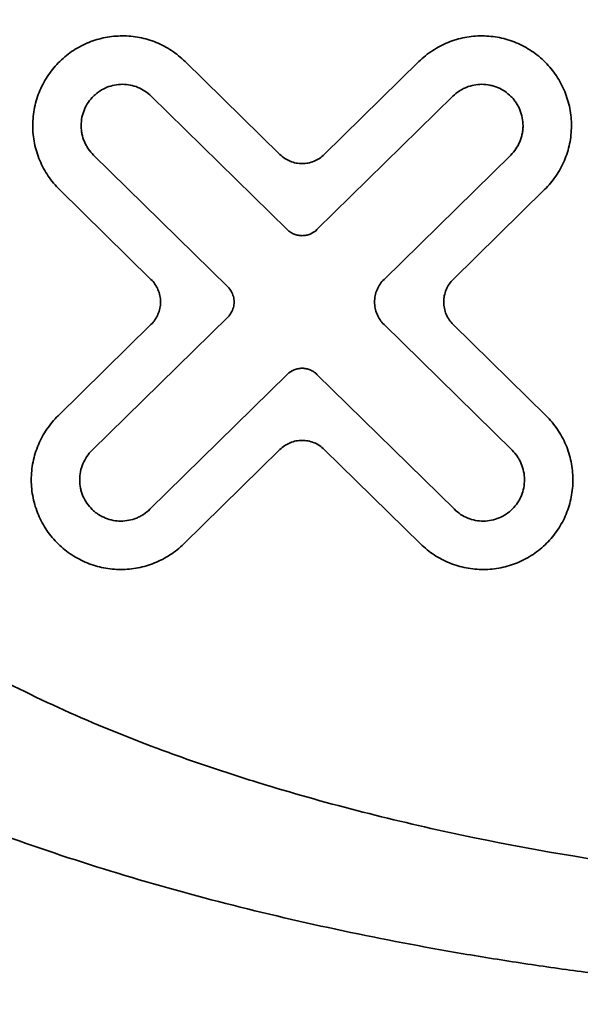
# Model space of a CAD drawing. Extents: x 3940905 to 4145695, y 925352 to 1109797.
# Tile 175 of 256: x 3952644.57 to 3952646.42, y 1101640.3 to 1101643.56. Entities that reach past the tile are written whole.
import ezdxf

# ---------------------------------------------------------------- set-up
doc = ezdxf.new("R2010")
doc.units = 0
doc.header["$LTSCALE"] = 750
doc.header["$MEASUREMENT"] = 0
doc.layers.add('CKD Equipments', color=252, linetype='CONTINUOUS', lineweight=0)

msp = doc.modelspace()

# ---------------------------------------------------------------- linework, layer by layer
at = {"layer": 'CKD Equipments', "color": 7, "linetype": 'Continuous', "lineweight": 35}
for p, q in [((3952645.4276, 1101643.1178, 1431.4), (3952645.1138, 1101643.4256, 1431.4)), ((3952645.8885, 1101643.4256, 1431.4), (3952645.5747, 1101643.1178, 1431.4)), ((3952645.0014, 1101643.3111, 1431.4), (3952645.4521, 1101642.869, 1431.4)), ((3952645.5502, 1101642.869, 1431.4), (3952646.0009, 1101643.3111, 1431.4)), ((3952645.2549, 1101642.6794, 1431.4), (3952644.8099, 1101643.1159, 1431.4)), ((3952646.1924, 1101643.1159, 1431.4), (3952645.7728, 1101642.7044, 1431.4)), ((3952644.6976, 1101643.0014, 1431.4), (3952645.0004, 1101642.7044, 1431.4)), ((3952646.0019, 1101642.7044, 1431.4), (3952646.3047, 1101643.0014, 1431.4)), ((3952644.8051, 1101642.1382, 1431.4), (3952645.2549, 1101642.5795, 1431.4)), ((3952645.0004, 1101642.5545, 1431.4), (3952644.6927, 1101642.2527, 1431.4)), ((3952645.7728, 1101642.5545, 1431.4), (3952646.1972, 1101642.1382, 1431.4)), ((3952646.3096, 1101642.2527, 1431.4), (3952646.0019, 1101642.5545, 1431.4)), ((3952645.4521, 1101642.3898, 1431.4), (3952644.9966, 1101641.9429, 1431.4)), ((3952646.0057, 1101641.9429, 1431.4), (3952645.5502, 1101642.3898, 1431.4)), ((3952645.1089, 1101641.8284, 1431.4), (3952645.4276, 1101642.1411, 1431.4)), ((3952645.5747, 1101642.1411, 1431.4), (3952645.8934, 1101641.8284, 1431.4))]:
    msp.add_line(p, q, dxfattribs=at)
for points, knots in [([(3952642.583, 1101642.6456, 1431.4), (3952642.583, 1101642.7162, 1431.4), (3952642.5906, 1101642.785, 1431.4), (3952642.6117, 1101642.8859, 1431.4), (3952642.6203, 1101642.9191, 1431.4), (3952642.6407, 1101642.9848, 1431.4), (3952642.6525, 1101643.0175, 1431.4), (3952642.6913, 1101643.1122, 1431.4), (3952642.7219, 1101643.172, 1431.4), (3952642.7733, 1101643.2576, 1431.4), (3952642.7914, 1101643.2854, 1431.4), (3952642.8199, 1101643.3263, 1431.4), (3952642.8295, 1101643.3398, 1431.4), (3952642.8493, 1101643.3664, 1431.4), (3952642.8594, 1101643.3796, 1431.4), (3952642.9107, 1101643.4446, 1431.4), (3952642.954, 1101643.4934, 1431.4), (3952643.0446, 1101643.5863, 1431.4), (3952643.0917, 1101643.6304, 1431.4), (3952643.1891, 1101643.7149, 1431.4), (3952643.2393, 1101643.7553, 1431.4), (3952643.3424, 1101643.8331, 1431.4), (3952643.3954, 1101643.8706, 1431.4), (3952643.5566, 1101643.978, 1431.4), (3952643.6672, 1101644.0436, 1431.4), (3952643.8937, 1101644.1654, 1431.4), (3952644.0097, 1101644.2216, 1431.4), (3952644.2464, 1101644.3263, 1431.4), (3952644.3672, 1101644.3748, 1431.4), (3952644.5518, 1101644.4426, 1431.4), (3952644.6139, 1101644.4643, 1431.4), (3952644.7392, 1101644.5064, 1431.4), (3952644.8024, 1101644.5267, 1431.4), (3952644.9927, 1101644.5851, 1431.4), (3952645.1206, 1101644.6208, 1431.4), (3952645.3782, 1101644.6867, 1431.4), (3952645.5079, 1101644.7169, 1431.4), (3952645.8999, 1101644.7997, 1431.4), (3952646.165, 1101644.8446, 1431.4), (3952646.5679, 1101644.8983, 1431.4), (3952646.7031, 1101644.9139, 1431.4), (3952646.9752, 1101644.9408, 1431.4), (3952647.1122, 1101644.9521, 1431.4), (3952647.319, 1101644.9655, 1431.4), (3952647.388, 1101644.9695, 1431.4), (3952647.5258, 1101644.9761, 1431.4), (3952647.5947, 1101644.9789, 1431.4), (3952647.801, 1101644.9854, 1431.4), (3952647.9384, 1101644.9875, 1431.4), (3952648.3498, 1101644.9875, 1431.4), (3952648.6231, 1101644.979, 1431.4), (3952649.0319, 1101644.9525, 1431.4), (3952649.304, 1101644.9303, 1431.4), (3952649.5752, 1101644.8991, 1431.4), (3952649.7783, 1101644.8722, 1431.4), (3952649.8459, 1101644.8626, 1431.4), (3952649.981, 1101644.8421, 1431.4), (3952650.0482, 1101644.8313, 1431.4), (3952650.2489, 1101644.7971, 1431.4), (3952650.3813, 1101644.7719, 1431.4), (3952650.6435, 1101644.7165, 1431.4), (3952650.7733, 1101644.6863, 1431.4), (3952651.0301, 1101644.6206, 1431.4), (3952651.1571, 1101644.5851, 1431.4), (3952651.4084, 1101644.508, 1431.4), (3952651.5326, 1101644.4665, 1431.4), (3952651.778, 1101644.3766, 1431.4), (3952651.8991, 1101644.3281, 1431.4), (3952652.0485, 1101644.2622, 1431.4), (3952652.0783, 1101644.2487, 1431.4), (3952652.1374, 1101644.2213, 1431.4), (3952652.2256, 1101644.1794, 1431.4), (3952652.3123, 1101644.1352, 1431.4), (3952652.4833, 1101644.0432, 1431.4), (3952652.5944, 1101643.9774, 1431.4), (3952652.7557, 1101643.8697, 1431.4), (3952652.8082, 1101643.8325, 1431.4), (3952652.9107, 1101643.7552, 1431.4), (3952652.9606, 1101643.715, 1431.4), (3952653.0574, 1101643.6311, 1431.4), (3952653.1042, 1101643.5873, 1431.4), (3952653.1942, 1101643.4952, 1431.4), (3952653.2372, 1101643.4468, 1431.4), (3952653.2984, 1101643.3697, 1431.4), (3952653.3181, 1101643.3432, 1431.4), (3952653.3468, 1101643.3022, 1431.4), (3952653.3562, 1101643.2883, 1431.4), (3952653.3746, 1101643.2601, 1431.4), (3952653.3835, 1101643.2459, 1431.4), (3952653.4269, 1101643.174, 1431.4), (3952653.4578, 1101643.1139, 1431.4), (3952653.4903, 1101643.0349, 1431.4), (3952653.4964, 1101643.0189, 1431.4), (3952653.5082, 1101642.9865, 1431.4), (3952653.5137, 1101642.97, 1431.4), (3952653.5292, 1101642.9203, 1431.4), (3952653.5379, 1101642.8869, 1431.4), (3952653.5592, 1101642.7855, 1431.4), (3952653.5669, 1101642.7164, 1431.4), (3952653.5669, 1101642.6456, 1431.4)], [0, 0, 0, 0, 0.015625, 0.015625, 0.023438, 0.023438, 0.03125, 0.03125, 0.046875, 0.046875, 0.054688, 0.054688, 0.058594, 0.058594, 0.0625, 0.0625, 0.078125, 0.078125, 0.09375, 0.09375, 0.109375, 0.109375, 0.125, 0.125, 0.15625, 0.15625, 0.1875, 0.1875, 0.21875, 0.21875, 0.234375, 0.234375, 0.25, 0.25, 0.28125, 0.28125, 0.3125, 0.3125, 0.375, 0.375, 0.40625, 0.40625, 0.4375, 0.4375, 0.453125, 0.453125, 0.46875, 0.46875, 0.5, 0.5, 0.5625, 0.5625, 0.59375, 0.625, 0.625, 0.640625, 0.640625, 0.65625, 0.65625, 0.6875, 0.6875, 0.71875, 0.71875, 0.75, 0.75, 0.78125, 0.78125, 0.8125, 0.8125, 0.820313, 0.820313, 0.828125, 0.84375, 0.84375, 0.875, 0.875, 0.890625, 0.890625, 0.90625, 0.90625, 0.921875, 0.921875, 0.9375, 0.9375, 0.945312, 0.945312, 0.949219, 0.949219, 0.953125, 0.953125, 0.96875, 0.96875, 0.972656, 0.972656, 0.976562, 0.976562, 0.984375, 0.984375, 1, 1, 1, 1]), ([(3952652.7152, 1101642.6456, 1431.4), (3952652.7152, 1101642.7046, 1431.4), (3952652.709, 1101642.7623, 1431.4), (3952652.6915, 1101642.8471, 1431.4), (3952652.6843, 1101642.8751, 1431.4), (3952652.6674, 1101642.9305, 1431.4), (3952652.6576, 1101642.958, 1431.4), (3952652.6252, 1101643.038, 1431.4), (3952652.5995, 1101643.0887, 1431.4), (3952652.5562, 1101643.1615, 1431.4), (3952652.5409, 1101643.1852, 1431.4), (3952652.5088, 1101643.2317, 1431.4), (3952652.492, 1101643.2545, 1431.4), (3952652.4398, 1101643.3211, 1431.4), (3952652.4029, 1101643.3629, 1431.4), (3952652.3257, 1101643.4424, 1431.4), (3952652.2855, 1101643.4802, 1431.4), (3952652.2022, 1101643.5527, 1431.4), (3952652.1593, 1101643.5873, 1431.4), (3952652.093, 1101643.6374, 1431.4), (3952652.0706, 1101643.6537, 1431.4), (3952652.0254, 1101643.6858, 1431.4), (3952652.0026, 1101643.7014, 1431.4), (3952651.8877, 1101643.778, 1431.4), (3952651.7931, 1101643.834, 1431.4), (3952651.5995, 1101643.9379, 1431.4), (3952651.5005, 1101643.9858, 1431.4), (3952651.2984, 1101644.0748, 1431.4), (3952651.1953, 1101644.1158, 1431.4), (3952651.0381, 1101644.1731, 1431.4), (3952650.9852, 1101644.1915, 1431.4), (3952650.8786, 1101644.227, 1431.4), (3952650.8252, 1101644.2441, 1431.4), (3952650.6641, 1101644.2931, 1431.4), (3952650.5561, 1101644.3232, 1431.4), (3952650.3385, 1101644.3786, 1431.4), (3952650.2291, 1101644.404, 1431.4), (3952649.8987, 1101644.4737, 1431.4), (3952649.6758, 1101644.5113, 1431.4), (3952649.3375, 1101644.5562, 1431.4), (3952649.2241, 1101644.5692, 1431.4), (3952648.9961, 1101644.5915, 1431.4), (3952648.8815, 1101644.6009, 1431.4), (3952648.7086, 1101644.6121, 1431.4), (3952648.6508, 1101644.6153, 1431.4), (3952648.5354, 1101644.6209, 1431.4), (3952648.4778, 1101644.6232, 1431.4), (3952648.305, 1101644.6287, 1431.4), (3952648.19, 1101644.6304, 1431.4), (3952647.8456, 1101644.6304, 1431.4), (3952647.6168, 1101644.6233, 1431.4), (3952647.2747, 1101644.6013, 1431.4), (3952647.1609, 1101644.5922, 1431.4), (3952646.9336, 1101644.57, 1431.4), (3952646.8201, 1101644.5571, 1431.4), (3952646.5936, 1101644.5273, 1431.4), (3952646.4806, 1101644.5104, 1431.4), (3952646.3113, 1101644.4816, 1431.4), (3952646.255, 1101644.4715, 1431.4), (3952646.1431, 1101644.4503, 1431.4), (3952646.0874, 1101644.4391, 1431.4), (3952645.921, 1101644.4041, 1431.4), (3952645.8112, 1101644.3786, 1431.4), (3952645.5935, 1101644.3231, 1431.4), (3952645.4857, 1101644.2931, 1431.4), (3952645.2722, 1101644.2281, 1431.4), (3952645.1666, 1101644.193, 1431.4), (3952644.9578, 1101644.117, 1431.4), (3952644.8546, 1101644.0761, 1431.4), (3952644.7019, 1101644.0089, 1431.4), (3952644.6513, 1101643.9856, 1431.4), (3952644.5514, 1101643.9372, 1431.4), (3952644.5021, 1101643.912, 1431.4), (3952644.3559, 1101643.8336, 1431.4), (3952644.2609, 1101643.7773, 1431.4), (3952644.1229, 1101643.6852, 1431.4), (3952644.0778, 1101643.6533, 1431.4), (3952643.99, 1101643.5868, 1431.4), (3952643.9471, 1101643.5523, 1431.4), (3952643.8641, 1101643.48, 1431.4), (3952643.824, 1101643.4423, 1431.4), (3952643.7661, 1101643.3826, 1431.4), (3952643.7472, 1101643.3622, 1431.4), (3952643.7104, 1101643.3202, 1431.4), (3952643.6924, 1101643.2985, 1431.4), (3952643.6404, 1101643.2321, 1431.4), (3952643.6083, 1101643.1859, 1431.4), (3952643.5649, 1101643.1132, 1431.4), (3952643.5512, 1101643.0883, 1431.4), (3952643.5257, 1101643.0373, 1431.4), (3952643.5137, 1101643.011, 1431.4), (3952643.4814, 1101642.9311, 1431.4), (3952643.4644, 1101642.8763, 1431.4), (3952643.4498, 1101642.8056, 1431.4), (3952643.4472, 1101642.7913, 1431.4), (3952643.4427, 1101642.7625, 1431.4), (3952643.4408, 1101642.748, 1431.4), (3952643.4362, 1101642.7042, 1431.4), (3952643.4346, 1101642.675, 1431.4), (3952643.4346, 1101642.6456, 1431.4)], [0, 0, 0, 0, 0.015625, 0.015625, 0.023437, 0.023437, 0.03125, 0.03125, 0.046875, 0.046875, 0.054687, 0.054687, 0.0625, 0.0625, 0.078125, 0.078125, 0.09375, 0.09375, 0.109375, 0.109375, 0.117187, 0.117187, 0.125, 0.125, 0.15625, 0.15625, 0.1875, 0.1875, 0.21875, 0.21875, 0.234375, 0.234375, 0.25, 0.25, 0.28125, 0.28125, 0.3125, 0.3125, 0.375, 0.375, 0.40625, 0.40625, 0.4375, 0.4375, 0.453125, 0.453125, 0.46875, 0.46875, 0.5, 0.5, 0.5625, 0.5625, 0.59375, 0.59375, 0.625, 0.625, 0.65625, 0.65625, 0.671875, 0.671875, 0.6875, 0.6875, 0.71875, 0.71875, 0.75, 0.75, 0.78125, 0.78125, 0.8125, 0.8125, 0.828125, 0.828125, 0.84375, 0.84375, 0.875, 0.875, 0.890625, 0.890625, 0.90625, 0.90625, 0.921875, 0.921875, 0.929688, 0.929688, 0.9375, 0.9375, 0.953125, 0.953125, 0.960938, 0.960938, 0.96875, 0.96875, 0.984375, 0.984375, 0.988281, 0.988281, 0.992188, 0.992188, 1, 1, 1, 1]), ([(3952645.1138, 1101643.4256, 1431.4), (3952645.0997, 1101643.4394, 1431.4), (3952645.0846, 1101643.4516, 1431.4), (3952645.0604, 1101643.4674, 1431.4), (3952645.0521, 1101643.4723, 1431.4), (3952645.035, 1101643.4812, 1431.4), (3952645.0262, 1101643.4853, 1431.4), (3952644.9994, 1101643.4962, 1431.4), (3952644.9811, 1101643.5016, 1431.4), (3952644.9437, 1101643.5088, 1431.4), (3952644.9244, 1101643.5107, 1431.4), (3952644.8865, 1101643.5106, 1431.4), (3952644.8676, 1101643.5088, 1431.4), (3952644.8396, 1101643.5034, 1431.4), (3952644.8302, 1101643.5011, 1431.4), (3952644.8119, 1101643.4956, 1431.4), (3952644.8029, 1101643.4925, 1431.4), (3952644.7765, 1101643.4818, 1431.4), (3952644.7596, 1101643.473, 1431.4), (3952644.7353, 1101643.4572, 1431.4), (3952644.7274, 1101643.4515, 1431.4), (3952644.7124, 1101643.4394, 1431.4), (3952644.7052, 1101643.433, 1431.4), (3952644.6845, 1101643.4128, 1431.4), (3952644.6719, 1101643.398, 1431.4), (3952644.6496, 1101643.3654, 1431.4), (3952644.6401, 1101643.3483, 1431.4), (3952644.6286, 1101643.3212, 1431.4), (3952644.6251, 1101643.3119, 1431.4), (3952644.6192, 1101643.293, 1431.4), (3952644.6167, 1101643.2832, 1431.4), (3952644.6106, 1101643.254, 1431.4), (3952644.6086, 1101643.2343, 1431.4), (3952644.6085, 1101643.2044, 1431.4), (3952644.609, 1101643.1943, 1431.4), (3952644.611, 1101643.1744, 1431.4), (3952644.6139, 1101643.1547, 1431.4), (3952644.6188, 1101643.1356, 1431.4), (3952644.6246, 1101643.1167, 1431.4), (3952644.628, 1101643.1073, 1431.4), (3952644.6396, 1101643.0798, 1431.4), (3952644.649, 1101643.0625, 1431.4), (3952644.671, 1101643.0302, 1431.4), (3952644.6836, 1101643.0151, 1431.4), (3952644.6976, 1101643.0014, 1431.4)], [0, 0, 0, 0, 0.0625, 0.0625, 0.09375, 0.09375, 0.125, 0.125, 0.1875, 0.1875, 0.25, 0.25, 0.3125, 0.3125, 0.34375, 0.34375, 0.375, 0.375, 0.4375, 0.4375, 0.46875, 0.46875, 0.5, 0.5, 0.5625, 0.5625, 0.625, 0.625, 0.65625, 0.65625, 0.6875, 0.6875, 0.75, 0.75, 0.78125, 0.78125, 0.8125, 0.84375, 0.84375, 0.875, 0.875, 0.9375, 0.9375, 1, 1, 1, 1]), ([(3952646.3047, 1101643.0014, 1431.4), (3952646.3187, 1101643.0151, 1431.4), (3952646.3312, 1101643.0301, 1431.4), (3952646.3476, 1101643.0542, 1431.4), (3952646.3527, 1101643.0625, 1431.4), (3952646.3621, 1101643.0797, 1431.4), (3952646.3664, 1101643.0886, 1431.4), (3952646.3779, 1101643.1157, 1431.4), (3952646.3837, 1101643.1343, 1431.4), (3952646.3896, 1101643.1631, 1431.4), (3952646.3911, 1101643.1728, 1431.4), (3952646.3932, 1101643.1925, 1431.4), (3952646.3937, 1101643.2022, 1431.4), (3952646.3939, 1101643.2315, 1431.4), (3952646.3921, 1101643.251, 1431.4), (3952646.3864, 1101643.28, 1431.4), (3952646.384, 1101643.2896, 1431.4), (3952646.3784, 1101643.3084, 1431.4), (3952646.3719, 1101643.3268, 1431.4), (3952646.3636, 1101643.3444, 1431.4), (3952646.3544, 1101643.3617, 1431.4), (3952646.3493, 1101643.3702, 1431.4), (3952646.333, 1101643.3946, 1431.4), (3952646.3207, 1101643.4097, 1431.4), (3952646.3001, 1101643.4303, 1431.4), (3952646.2928, 1101643.4369, 1431.4), (3952646.2777, 1101643.4493, 1431.4), (3952646.2699, 1101643.4551, 1431.4), (3952646.2458, 1101643.4713, 1431.4), (3952646.2287, 1101643.4804, 1431.4), (3952646.2018, 1101643.4916, 1431.4), (3952646.1926, 1101643.4949, 1431.4), (3952646.1741, 1101643.5005, 1431.4), (3952646.1555, 1101643.5053, 1431.4), (3952646.1365, 1101643.5081, 1431.4), (3952646.1173, 1101643.5101, 1431.4), (3952646.1076, 1101643.5106, 1431.4), (3952646.0785, 1101643.5107, 1431.4), (3952646.0594, 1101643.5089, 1431.4), (3952646.0311, 1101643.5035, 1431.4), (3952646.0218, 1101643.5012, 1431.4), (3952646.0032, 1101643.4958, 1431.4), (3952645.994, 1101643.4925, 1431.4), (3952645.9672, 1101643.4817, 1431.4), (3952645.9502, 1101643.4728, 1431.4), (3952645.9178, 1101643.4517, 1431.4), (3952645.9025, 1101643.4394, 1431.4), (3952645.8885, 1101643.4256, 1431.4)], [0, 0, 0, 0, 0.0625, 0.0625, 0.09375, 0.09375, 0.125, 0.125, 0.1875, 0.1875, 0.21875, 0.21875, 0.25, 0.25, 0.3125, 0.3125, 0.34375, 0.34375, 0.375, 0.40625, 0.40625, 0.4375, 0.4375, 0.5, 0.5, 0.53125, 0.53125, 0.5625, 0.5625, 0.625, 0.625, 0.65625, 0.65625, 0.6875, 0.71875, 0.71875, 0.75, 0.75, 0.8125, 0.8125, 0.84375, 0.84375, 0.875, 0.875, 0.9375, 0.9375, 1, 1, 1, 1]), ([(3952644.8099, 1101643.1159, 1431.4), (3952644.8035, 1101643.1222, 1431.4), (3952644.7978, 1101643.1291, 1431.4), (3952644.7902, 1101643.1402, 1431.4), (3952644.7878, 1101643.1441, 1431.4), (3952644.7835, 1101643.152, 1431.4), (3952644.7815, 1101643.1562, 1431.4), (3952644.7762, 1101643.1687, 1431.4), (3952644.7735, 1101643.1774, 1431.4), (3952644.7708, 1101643.1908, 1431.4), (3952644.7701, 1101643.1954, 1431.4), (3952644.7692, 1101643.2046, 1431.4), (3952644.769, 1101643.2091, 1431.4), (3952644.769, 1101643.2228, 1431.4), (3952644.7699, 1101643.2319, 1431.4), (3952644.7736, 1101643.25, 1431.4), (3952644.7763, 1101643.2587, 1431.4), (3952644.7834, 1101643.2754, 1431.4), (3952644.7878, 1101643.2834, 1431.4), (3952644.798, 1101643.2983, 1431.4), (3952644.8038, 1101643.3051, 1431.4), (3952644.8134, 1101643.3145, 1431.4), (3952644.8168, 1101643.3175, 1431.4), (3952644.8237, 1101643.3231, 1431.4), (3952644.8273, 1101643.3256, 1431.4), (3952644.8384, 1101643.3329, 1431.4), (3952644.8463, 1101643.337, 1431.4), (3952644.8627, 1101643.3436, 1431.4), (3952644.8711, 1101643.3461, 1431.4), (3952644.8882, 1101643.3494, 1431.4), (3952644.897, 1101643.3503, 1431.4), (3952644.9145, 1101643.3502, 1431.4), (3952644.9232, 1101643.3494, 1431.4), (3952644.9404, 1101643.3461, 1431.4), (3952644.949, 1101643.3435, 1431.4), (3952644.9652, 1101643.3369, 1431.4), (3952644.973, 1101643.3328, 1431.4), (3952644.9879, 1101643.3231, 1431.4), (3952644.995, 1101643.3175, 1431.4), (3952645.0014, 1101643.3111, 1431.4)], [0, 0, 0, 0, 0.0625, 0.0625, 0.09375, 0.09375, 0.125, 0.125, 0.1875, 0.1875, 0.21875, 0.21875, 0.25, 0.25, 0.3125, 0.3125, 0.375, 0.375, 0.4375, 0.4375, 0.5, 0.5, 0.53125, 0.53125, 0.5625, 0.5625, 0.625, 0.625, 0.6875, 0.6875, 0.75, 0.75, 0.8125, 0.8125, 0.875, 0.875, 0.9375, 0.9375, 1, 1, 1, 1]), ([(3952646.0009, 1101643.3111, 1431.4), (3952646.0073, 1101643.3174, 1431.4), (3952646.0143, 1101643.323, 1431.4), (3952646.0254, 1101643.3303, 1431.4), (3952646.0292, 1101643.3326, 1431.4), (3952646.0371, 1101643.3367, 1431.4), (3952646.0412, 1101643.3386, 1431.4), (3952646.0536, 1101643.3436, 1431.4), (3952646.062, 1101643.3461, 1431.4), (3952646.0794, 1101643.3495, 1431.4), (3952646.0884, 1101643.3503, 1431.4), (3952646.1061, 1101643.3502, 1431.4), (3952646.1149, 1101643.3493, 1431.4), (3952646.128, 1101643.3467, 1431.4), (3952646.1323, 1101643.3456, 1431.4), (3952646.1409, 1101643.343, 1431.4), (3952646.145, 1101643.3415, 1431.4), (3952646.1573, 1101643.3364, 1431.4), (3952646.1651, 1101643.3322, 1431.4), (3952646.1801, 1101643.3222, 1431.4), (3952646.187, 1101643.3165, 1431.4), (3952646.1965, 1101643.307, 1431.4), (3952646.1995, 1101643.3037, 1431.4), (3952646.2052, 1101643.2968, 1431.4), (3952646.2079, 1101643.2931, 1431.4), (3952646.2154, 1101643.2819, 1431.4), (3952646.2196, 1101643.274, 1431.4), (3952646.2264, 1101643.2574, 1431.4), (3952646.2291, 1101643.2486, 1431.4), (3952646.2325, 1101643.231, 1431.4), (3952646.2334, 1101643.222, 1431.4), (3952646.2333, 1101643.2084, 1431.4), (3952646.2331, 1101643.2039, 1431.4), (3952646.2322, 1101643.1949, 1431.4), (3952646.2308, 1101643.186, 1431.4), (3952646.2285, 1101643.1773, 1431.4), (3952646.2259, 1101643.1687, 1431.4), (3952646.2243, 1101643.1644, 1431.4), (3952646.219, 1101643.1519, 1431.4), (3952646.2147, 1101643.144, 1431.4), (3952646.2047, 1101643.1292, 1431.4), (3952646.1988, 1101643.1222, 1431.4), (3952646.1924, 1101643.1159, 1431.4)], [0, 0, 0, 0, 0.0625, 0.0625, 0.09375, 0.09375, 0.125, 0.125, 0.1875, 0.1875, 0.25, 0.25, 0.3125, 0.3125, 0.34375, 0.34375, 0.375, 0.375, 0.4375, 0.4375, 0.5, 0.5, 0.53125, 0.53125, 0.5625, 0.5625, 0.625, 0.625, 0.6875, 0.6875, 0.75, 0.75, 0.78125, 0.78125, 0.8125, 0.84375, 0.84375, 0.875, 0.875, 0.9375, 0.9375, 1, 1, 1, 1]), ([(3952645.5747, 1101643.1178, 1431.4), (3952645.5697, 1101643.1129, 1431.4), (3952645.5644, 1101643.1087, 1431.4), (3952645.5531, 1101643.1012, 1431.4), (3952645.547, 1101643.098, 1431.4), (3952645.5344, 1101643.0929, 1431.4), (3952645.5279, 1101643.091, 1431.4), (3952645.5147, 1101643.0884, 1431.4), (3952645.5079, 1101643.0877, 1431.4), (3952645.4944, 1101643.0877, 1431.4), (3952645.4877, 1101643.0884, 1431.4), (3952645.4744, 1101643.091, 1431.4), (3952645.4679, 1101643.0929, 1431.4), (3952645.4554, 1101643.098, 1431.4), (3952645.4494, 1101643.1011, 1431.4), (3952645.4379, 1101643.1086, 1431.4), (3952645.4326, 1101643.113, 1431.4), (3952645.4276, 1101643.1178, 1431.4)], [0, 0, 0, 0, 0.125, 0.125, 0.25, 0.25, 0.375, 0.375, 0.5, 0.5, 0.625, 0.625, 0.75, 0.75, 0.875, 0.875, 1, 1, 1, 1]), ([(3952645.4521, 1101642.869, 1431.4), (3952645.4554, 1101642.8658, 1431.4), (3952645.459, 1101642.863, 1431.4), (3952645.4665, 1101642.858, 1431.4), (3952645.4706, 1101642.8559, 1431.4), (3952645.479, 1101642.8525, 1431.4), (3952645.4833, 1101642.8512, 1431.4), (3952645.4921, 1101642.8495, 1431.4), (3952645.4966, 1101642.849, 1431.4), (3952645.5056, 1101642.849, 1431.4), (3952645.5101, 1101642.8494, 1431.4), (3952645.5189, 1101642.8512, 1431.4), (3952645.5233, 1101642.8525, 1431.4), (3952645.5358, 1101642.8575, 1431.4), (3952645.5436, 1101642.8626, 1431.4), (3952645.5502, 1101642.869, 1431.4)], [0, 0, 0, 0, 0.125, 0.125, 0.25, 0.25, 0.375, 0.375, 0.5, 0.5, 0.625, 0.625, 0.75, 0.75, 1, 1, 1, 1]), ([(3952645.0004, 1101642.7044, 1431.4), (3952645.0053, 1101642.6995, 1431.4), (3952645.0097, 1101642.6943, 1431.4), (3952645.0175, 1101642.6829, 1431.4), (3952645.0209, 1101642.6767, 1431.4), (3952645.0263, 1101642.6639, 1431.4), (3952645.0284, 1101642.6572, 1431.4), (3952645.0312, 1101642.6435, 1431.4), (3952645.0319, 1101642.6364, 1431.4), (3952645.0319, 1101642.6225, 1431.4), (3952645.0312, 1101642.6155, 1431.4), (3952645.0284, 1101642.6017, 1431.4), (3952645.0263, 1101642.595, 1431.4), (3952645.0209, 1101642.5822, 1431.4), (3952645.0175, 1101642.576, 1431.4), (3952645.0098, 1101642.5646, 1431.4), (3952645.0053, 1101642.5593, 1431.4), (3952645.0004, 1101642.5545, 1431.4)], [0, 0, 0, 0, 0.125, 0.125, 0.25, 0.25, 0.375, 0.375, 0.5, 0.5, 0.625, 0.625, 0.75, 0.75, 0.875, 0.875, 1, 1, 1, 1]), ([(3952645.7728, 1101642.7044, 1431.4), (3952645.7679, 1101642.6995, 1431.4), (3952645.7634, 1101642.6942, 1431.4), (3952645.7557, 1101642.6828, 1431.4), (3952645.7523, 1101642.6766, 1431.4), (3952645.7469, 1101642.6638, 1431.4), (3952645.7449, 1101642.6572, 1431.4), (3952645.7421, 1101642.6435, 1431.4), (3952645.7414, 1101642.6364, 1431.4), (3952645.7414, 1101642.6225, 1431.4), (3952645.742, 1101642.6156, 1431.4), (3952645.7448, 1101642.6018, 1431.4), (3952645.7469, 1101642.5951, 1431.4), (3952645.7523, 1101642.5823, 1431.4), (3952645.7556, 1101642.5762, 1431.4), (3952645.7634, 1101642.5647, 1431.4), (3952645.7679, 1101642.5593, 1431.4), (3952645.7728, 1101642.5545, 1431.4)], [0, 0, 0, 0, 0.125, 0.125, 0.25, 0.25, 0.375, 0.375, 0.5, 0.5, 0.625, 0.625, 0.75, 0.75, 0.875, 0.875, 1, 1, 1, 1]), ([(3952646.0019, 1101642.5545, 1431.4), (3952645.9969, 1101642.5593, 1431.4), (3952645.9925, 1101642.5647, 1431.4), (3952645.9848, 1101642.5761, 1431.4), (3952645.9814, 1101642.5823, 1431.4), (3952645.976, 1101642.5951, 1431.4), (3952645.9739, 1101642.6017, 1431.4), (3952645.9712, 1101642.6154, 1431.4), (3952645.9705, 1101642.6224, 1431.4), (3952645.9704, 1101642.6363, 1431.4), (3952645.9711, 1101642.6433, 1431.4), (3952645.9739, 1101642.657, 1431.4), (3952645.976, 1101642.6637, 1431.4), (3952645.9813, 1101642.6765, 1431.4), (3952645.9847, 1101642.6827, 1431.4), (3952645.9925, 1101642.6942, 1431.4), (3952645.9969, 1101642.6995, 1431.4), (3952646.0019, 1101642.7044, 1431.4)], [0, 0, 0, 0, 0.125, 0.125, 0.25, 0.25, 0.375, 0.375, 0.5, 0.5, 0.625, 0.625, 0.75, 0.75, 0.875, 0.875, 1, 1, 1, 1]), ([(3952653.5669, 1101642.6456, 1431.4), (3952653.5669, 1101642.5749, 1431.4), (3952653.5593, 1101642.5061, 1431.4), (3952653.5382, 1101642.4052, 1431.4), (3952653.5295, 1101642.372, 1431.4), (3952653.5091, 1101642.3063, 1431.4), (3952653.4974, 1101642.2736, 1431.4), (3952653.4586, 1101642.1789, 1431.4), (3952653.428, 1101642.1191, 1431.4), (3952653.3765, 1101642.0336, 1431.4), (3952653.3584, 1101642.0057, 1431.4), (3952653.33, 1101641.9648, 1431.4), (3952653.3203, 1101641.9513, 1431.4), (3952653.3005, 1101641.9247, 1431.4), (3952653.2904, 1101641.9115, 1431.4), (3952653.2392, 1101641.8466, 1431.4), (3952653.1958, 1101641.7977, 1431.4), (3952653.1053, 1101641.7048, 1431.4), (3952653.0581, 1101641.6607, 1431.4), (3952652.9608, 1101641.5762, 1431.4), (3952652.9106, 1101641.5358, 1431.4), (3952652.8074, 1101641.458, 1431.4), (3952652.7544, 1101641.4206, 1431.4), (3952652.5933, 1101641.3131, 1431.4), (3952652.4827, 1101641.2476, 1431.4), (3952652.2561, 1101641.1258, 1431.4), (3952652.1402, 1101641.0695, 1431.4), (3952651.9034, 1101640.9648, 1431.4), (3952651.7826, 1101640.9164, 1431.4), (3952651.598, 1101640.8486, 1431.4), (3952651.5359, 1101640.8268, 1431.4), (3952651.4106, 1101640.7847, 1431.4), (3952651.3474, 1101640.7644, 1431.4), (3952651.1571, 1101640.706, 1431.4), (3952651.0293, 1101640.6703, 1431.4), (3952650.7717, 1101640.6044, 1431.4), (3952650.6419, 1101640.5742, 1431.4), (3952650.2499, 1101640.4915, 1431.4), (3952649.9849, 1101640.4465, 1431.4), (3952649.582, 1101640.3928, 1431.4), (3952649.4468, 1101640.3772, 1431.4), (3952649.1746, 1101640.3503, 1431.4), (3952649.0376, 1101640.3391, 1431.4), (3952648.8308, 1101640.3256, 1431.4), (3952648.7618, 1101640.3217, 1431.4), (3952648.624, 1101640.315, 1431.4), (3952648.5552, 1101640.3123, 1431.4), (3952648.3488, 1101640.3057, 1431.4), (3952648.2115, 1101640.3036, 1431.4), (3952647.8001, 1101640.3036, 1431.4), (3952647.5267, 1101640.3121, 1431.4), (3952647.1179, 1101640.3386, 1431.4), (3952646.8458, 1101640.3608, 1431.4), (3952646.5746, 1101640.392, 1431.4), (3952646.3715, 1101640.419, 1431.4), (3952646.3039, 1101640.4286, 1431.4), (3952646.1688, 1101640.449, 1431.4), (3952646.1015, 1101640.4598, 1431.4), (3952645.9009, 1101640.494, 1431.4), (3952645.7685, 1101640.5192, 1431.4), (3952645.5063, 1101640.5746, 1431.4), (3952645.3766, 1101640.6048, 1431.4), (3952645.1198, 1101640.6705, 1431.4), (3952644.9927, 1101640.7061, 1431.4), (3952644.7415, 1101640.7831, 1431.4), (3952644.6173, 1101640.8246, 1431.4), (3952644.3719, 1101640.9146, 1431.4), (3952644.2507, 1101640.963, 1431.4), (3952644.1013, 1101641.0289, 1431.4), (3952644.0716, 1101641.0424, 1431.4), (3952644.0124, 1101641.0698, 1431.4), (3952643.9242, 1101641.1117, 1431.4), (3952643.8376, 1101641.1559, 1431.4), (3952643.7236, 1101641.2172, 1431.4), (3952643.6673, 1101641.249, 1431.4), (3952643.5564, 1101641.3152, 1431.4), (3952643.5017, 1101641.3497, 1431.4), (3952643.3942, 1101641.4214, 1431.4), (3952643.3416, 1101641.4586, 1431.4), (3952643.2391, 1101641.5359, 1431.4), (3952643.1892, 1101641.5761, 1431.4), (3952643.0925, 1101641.66, 1431.4), (3952643.0457, 1101641.7038, 1431.4), (3952642.9557, 1101641.7959, 1431.4), (3952642.9126, 1101641.8443, 1431.4), (3952642.8515, 1101641.9215, 1431.4), (3952642.8317, 1101641.9479, 1431.4), (3952642.803, 1101641.9889, 1431.4), (3952642.7936, 1101642.0029, 1431.4), (3952642.7753, 1101642.031, 1431.4), (3952642.7664, 1101642.0452, 1431.4), (3952642.7229, 1101642.1172, 1431.4), (3952642.6921, 1101642.1772, 1431.4), (3952642.6596, 1101642.2562, 1431.4), (3952642.6534, 1101642.2722, 1431.4), (3952642.6417, 1101642.3047, 1431.4), (3952642.6361, 1101642.3212, 1431.4), (3952642.6207, 1101642.3708, 1431.4), (3952642.6119, 1101642.4042, 1431.4), (3952642.5906, 1101642.5057, 1431.4), (3952642.583, 1101642.5748, 1431.4), (3952642.583, 1101642.6456, 1431.4)], [0, 0, 0, 0, 0.015625, 0.015625, 0.023438, 0.023438, 0.03125, 0.03125, 0.046875, 0.046875, 0.054688, 0.054688, 0.058594, 0.058594, 0.0625, 0.0625, 0.078125, 0.078125, 0.09375, 0.09375, 0.109375, 0.109375, 0.125, 0.125, 0.15625, 0.15625, 0.1875, 0.1875, 0.21875, 0.21875, 0.234375, 0.234375, 0.25, 0.25, 0.28125, 0.28125, 0.3125, 0.3125, 0.375, 0.375, 0.40625, 0.40625, 0.4375, 0.4375, 0.453125, 0.453125, 0.46875, 0.46875, 0.5, 0.5, 0.5625, 0.5625, 0.59375, 0.625, 0.625, 0.640625, 0.640625, 0.65625, 0.65625, 0.6875, 0.6875, 0.71875, 0.71875, 0.75, 0.75, 0.78125, 0.78125, 0.8125, 0.8125, 0.820312, 0.820312, 0.828125, 0.84375, 0.84375, 0.859375, 0.859375, 0.875, 0.875, 0.890625, 0.890625, 0.90625, 0.90625, 0.921875, 0.921875, 0.9375, 0.9375, 0.945312, 0.945312, 0.949219, 0.949219, 0.953125, 0.953125, 0.96875, 0.96875, 0.972656, 0.972656, 0.976562, 0.976562, 0.984375, 0.984375, 1, 1, 1, 1]), ([(3952643.4346, 1101642.6456, 1431.4), (3952643.4346, 1101642.5865, 1431.4), (3952643.4409, 1101642.5288, 1431.4), (3952643.4583, 1101642.444, 1431.4), (3952643.4655, 1101642.416, 1431.4), (3952643.4825, 1101642.3606, 1431.4), (3952643.4923, 1101642.3331, 1431.4), (3952643.5247, 1101642.2531, 1431.4), (3952643.5503, 1101642.2024, 1431.4), (3952643.5937, 1101642.1296, 1431.4), (3952643.609, 1101642.1059, 1431.4), (3952643.6411, 1101642.0594, 1431.4), (3952643.6579, 1101642.0366, 1431.4), (3952643.7101, 1101641.9701, 1431.4), (3952643.747, 1101641.9283, 1431.4), (3952643.8241, 1101641.8487, 1431.4), (3952643.8644, 1101641.8109, 1431.4), (3952643.9476, 1101641.7385, 1431.4), (3952643.9906, 1101641.7038, 1431.4), (3952644.0568, 1101641.6538, 1431.4), (3952644.0792, 1101641.6374, 1431.4), (3952644.1244, 1101641.6053, 1431.4), (3952644.1472, 1101641.5897, 1431.4), (3952644.2621, 1101641.5131, 1431.4), (3952644.3567, 1101641.4571, 1431.4), (3952644.5503, 1101641.3532, 1431.4), (3952644.6494, 1101641.3053, 1431.4), (3952644.8515, 1101641.2164, 1431.4), (3952644.9545, 1101641.1753, 1431.4), (3952645.1118, 1101641.118, 1431.4), (3952645.1646, 1101641.0996, 1431.4), (3952645.2712, 1101641.0641, 1431.4), (3952645.3247, 1101641.0471, 1431.4), (3952645.4857, 1101640.998, 1431.4), (3952645.5938, 1101640.9679, 1431.4), (3952645.8113, 1101640.9125, 1431.4), (3952645.9208, 1101640.8871, 1431.4), (3952646.2512, 1101640.8175, 1431.4), (3952646.4741, 1101640.7798, 1431.4), (3952646.8123, 1101640.735, 1431.4), (3952646.9257, 1101640.7219, 1431.4), (3952647.1537, 1101640.6996, 1431.4), (3952647.2684, 1101640.6903, 1431.4), (3952647.4413, 1101640.6791, 1431.4), (3952647.4991, 1101640.6758, 1431.4), (3952647.6144, 1101640.6702, 1431.4), (3952647.6721, 1101640.668, 1431.4), (3952647.8448, 1101640.6625, 1431.4), (3952647.9598, 1101640.6607, 1431.4), (3952648.3042, 1101640.6607, 1431.4), (3952648.533, 1101640.6678, 1431.4), (3952648.8751, 1101640.6898, 1431.4), (3952648.989, 1101640.699, 1431.4), (3952649.2163, 1101640.7211, 1431.4), (3952649.3297, 1101640.734, 1431.4), (3952649.5562, 1101640.7639, 1431.4), (3952649.6693, 1101640.7808, 1431.4), (3952649.8385, 1101640.8095, 1431.4), (3952649.8948, 1101640.8196, 1431.4), (3952650.0067, 1101640.8408, 1431.4), (3952650.0624, 1101640.852, 1431.4), (3952650.2288, 1101640.887, 1431.4), (3952650.3387, 1101640.9125, 1431.4), (3952650.5564, 1101640.968, 1431.4), (3952650.6642, 1101640.998, 1431.4), (3952650.8776, 1101641.0631, 1431.4), (3952650.9832, 1101641.0981, 1431.4), (3952651.1921, 1101641.1741, 1431.4), (3952651.2953, 1101641.2151, 1431.4), (3952651.448, 1101641.2822, 1431.4), (3952651.4986, 1101641.3055, 1431.4), (3952651.5984, 1101641.3539, 1431.4), (3952651.6478, 1101641.3791, 1431.4), (3952651.7939, 1101641.4575, 1431.4), (3952651.8889, 1101641.5138, 1431.4), (3952652.0269, 1101641.6059, 1431.4), (3952652.072, 1101641.6379, 1431.4), (3952652.1599, 1101641.7043, 1431.4), (3952652.2027, 1101641.7388, 1431.4), (3952652.2857, 1101641.8111, 1431.4), (3952652.3259, 1101641.8489, 1431.4), (3952652.3838, 1101641.9085, 1431.4), (3952652.4026, 1101641.9289, 1431.4), (3952652.4395, 1101641.9709, 1431.4), (3952652.4575, 1101641.9926, 1431.4), (3952652.5095, 1101642.059, 1431.4), (3952652.5416, 1101642.1052, 1431.4), (3952652.585, 1101642.178, 1431.4), (3952652.5986, 1101642.2028, 1431.4), (3952652.6242, 1101642.2538, 1431.4), (3952652.6361, 1101642.2801, 1431.4), (3952652.6684, 1101642.36, 1431.4), (3952652.6854, 1101642.4148, 1431.4), (3952652.7001, 1101642.4856, 1431.4), (3952652.7027, 1101642.4998, 1431.4), (3952652.7072, 1101642.5286, 1431.4), (3952652.7091, 1101642.5431, 1431.4), (3952652.7137, 1101642.5869, 1431.4), (3952652.7152, 1101642.6162, 1431.4), (3952652.7152, 1101642.6456, 1431.4)], [0, 0, 0, 0, 0.015625, 0.015625, 0.023437, 0.023437, 0.03125, 0.03125, 0.046875, 0.046875, 0.054687, 0.054687, 0.0625, 0.0625, 0.078125, 0.078125, 0.09375, 0.09375, 0.109375, 0.109375, 0.117187, 0.117187, 0.125, 0.125, 0.15625, 0.15625, 0.1875, 0.1875, 0.21875, 0.21875, 0.234375, 0.234375, 0.25, 0.25, 0.28125, 0.28125, 0.3125, 0.3125, 0.375, 0.375, 0.40625, 0.40625, 0.4375, 0.4375, 0.453125, 0.453125, 0.46875, 0.46875, 0.5, 0.5, 0.5625, 0.5625, 0.59375, 0.59375, 0.625, 0.625, 0.65625, 0.65625, 0.671875, 0.671875, 0.6875, 0.6875, 0.71875, 0.71875, 0.75, 0.75, 0.78125, 0.78125, 0.8125, 0.8125, 0.828125, 0.828125, 0.84375, 0.84375, 0.875, 0.875, 0.890625, 0.890625, 0.90625, 0.90625, 0.921875, 0.921875, 0.929688, 0.929688, 0.9375, 0.9375, 0.953125, 0.953125, 0.960938, 0.960938, 0.96875, 0.96875, 0.984375, 0.984375, 0.988281, 0.988281, 0.992188, 0.992188, 1, 1, 1, 1]), ([(3952645.5502, 1101642.3898, 1431.4), (3952645.5469, 1101642.393, 1431.4), (3952645.5433, 1101642.3959, 1431.4), (3952645.5358, 1101642.4008, 1431.4), (3952645.5317, 1101642.403, 1431.4), (3952645.5233, 1101642.4064, 1431.4), (3952645.519, 1101642.4077, 1431.4), (3952645.5102, 1101642.4094, 1431.4), (3952645.5056, 1101642.4098, 1431.4), (3952645.4967, 1101642.4098, 1431.4), (3952645.4922, 1101642.4094, 1431.4), (3952645.4834, 1101642.4077, 1431.4), (3952645.479, 1101642.4064, 1431.4), (3952645.4665, 1101642.4013, 1431.4), (3952645.4587, 1101642.3963, 1431.4), (3952645.4521, 1101642.3898, 1431.4)], [0, 0, 0, 0, 0.125, 0.125, 0.25, 0.25, 0.375, 0.375, 0.5, 0.5, 0.625, 0.625, 0.75, 0.75, 1, 1, 1, 1]), ([(3952644.6927, 1101642.2527, 1431.4), (3952644.6788, 1101642.239, 1431.4), (3952644.6663, 1101642.2241, 1431.4), (3952644.6498, 1101642.1999, 1431.4), (3952644.6447, 1101642.1916, 1431.4), (3952644.6353, 1101642.1742, 1431.4), (3952644.6309, 1101642.1653, 1431.4), (3952644.6194, 1101642.138, 1431.4), (3952644.6136, 1101642.1192, 1431.4), (3952644.6076, 1101642.0899, 1431.4), (3952644.6061, 1101642.08, 1431.4), (3952644.6042, 1101642.0601, 1431.4), (3952644.6037, 1101642.0502, 1431.4), (3952644.6037, 1101642.0204, 1431.4), (3952644.6057, 1101642.0006, 1431.4), (3952644.6137, 1101641.9613, 1431.4), (3952644.6196, 1101641.9425, 1431.4), (3952644.6312, 1101641.9153, 1431.4), (3952644.6355, 1101641.9064, 1431.4), (3952644.645, 1101641.889, 1431.4), (3952644.6502, 1101641.8806, 1431.4), (3952644.6668, 1101641.8564, 1431.4), (3952644.6793, 1101641.8416, 1431.4), (3952644.7002, 1101641.8212, 1431.4), (3952644.7075, 1101641.8147, 1431.4), (3952644.7225, 1101641.8026, 1431.4), (3952644.7381, 1101641.7914, 1431.4), (3952644.7546, 1101641.7817, 1431.4), (3952644.7716, 1101641.7728, 1431.4), (3952644.7803, 1101641.7688, 1431.4), (3952644.807, 1101641.758, 1431.4), (3952644.8252, 1101641.7526, 1431.4), (3952644.8531, 1101641.7471, 1431.4), (3952644.8625, 1101641.7457, 1431.4), (3952644.8815, 1101641.7439, 1431.4), (3952644.8911, 1101641.7434, 1431.4), (3952644.9196, 1101641.7434, 1431.4), (3952644.9385, 1101641.7452, 1431.4), (3952644.9759, 1101641.7524, 1431.4), (3952644.9946, 1101641.7579, 1431.4), (3952645.03, 1101641.7723, 1431.4), (3952645.047, 1101641.7811, 1431.4), (3952645.0714, 1101641.797, 1431.4), (3952645.0793, 1101641.8028, 1431.4), (3952645.0945, 1101641.815, 1431.4), (3952645.1019, 1101641.8215, 1431.4), (3952645.1089, 1101641.8284, 1431.4)], [0, 0, 0, 0, 0.0625, 0.0625, 0.09375, 0.09375, 0.125, 0.125, 0.1875, 0.1875, 0.21875, 0.21875, 0.25, 0.25, 0.3125, 0.3125, 0.375, 0.375, 0.40625, 0.40625, 0.4375, 0.4375, 0.5, 0.5, 0.53125, 0.53125, 0.5625, 0.59375, 0.59375, 0.625, 0.625, 0.6875, 0.6875, 0.71875, 0.71875, 0.75, 0.75, 0.8125, 0.8125, 0.875, 0.875, 0.9375, 0.9375, 0.96875, 0.96875, 1, 1, 1, 1]), ([(3952645.8934, 1101641.8284, 1431.4), (3952645.9074, 1101641.8147, 1431.4), (3952645.9224, 1101641.8026, 1431.4), (3952645.9466, 1101641.7868, 1431.4), (3952645.9549, 1101641.7819, 1431.4), (3952645.972, 1101641.7729, 1431.4), (3952645.9809, 1101641.7688, 1431.4), (3952646.0078, 1101641.7579, 1431.4), (3952646.0262, 1101641.7525, 1431.4), (3952646.0639, 1101641.7452, 1431.4), (3952646.0834, 1101641.7433, 1431.4), (3952646.1219, 1101641.7435, 1431.4), (3952646.141, 1101641.7454, 1431.4), (3952646.1694, 1101641.7511, 1431.4), (3952646.1789, 1101641.7535, 1431.4), (3952646.1974, 1101641.7592, 1431.4), (3952646.2065, 1101641.7624, 1431.4), (3952646.2332, 1101641.7735, 1431.4), (3952646.2503, 1101641.7826, 1431.4), (3952646.2828, 1101641.8043, 1431.4), (3952646.2978, 1101641.8167, 1431.4), (3952646.3184, 1101641.8372, 1431.4), (3952646.3249, 1101641.8444, 1431.4), (3952646.3373, 1101641.8595, 1431.4), (3952646.3432, 1101641.8675, 1431.4), (3952646.3595, 1101641.8919, 1431.4), (3952646.3687, 1101641.9091, 1431.4), (3952646.3836, 1101641.9452, 1431.4), (3952646.3893, 1101641.9643, 1431.4), (3952646.3969, 1101642.0026, 1431.4), (3952646.3987, 1101642.0221, 1431.4), (3952646.3986, 1101642.0516, 1431.4), (3952646.3981, 1101642.0615, 1431.4), (3952646.396, 1101642.081, 1431.4), (3952646.3931, 1101642.1003, 1431.4), (3952646.3882, 1101642.1192, 1431.4), (3952646.3824, 1101642.138, 1431.4), (3952646.379, 1101642.1473, 1431.4), (3952646.3675, 1101642.1744, 1431.4), (3952646.3582, 1101642.1915, 1431.4), (3952646.3363, 1101642.2237, 1431.4), (3952646.3236, 1101642.2389, 1431.4), (3952646.3096, 1101642.2527, 1431.4)], [0, 0, 0, 0, 0.0625, 0.0625, 0.09375, 0.09375, 0.125, 0.125, 0.1875, 0.1875, 0.25, 0.25, 0.3125, 0.3125, 0.34375, 0.34375, 0.375, 0.375, 0.4375, 0.4375, 0.5, 0.5, 0.53125, 0.53125, 0.5625, 0.5625, 0.625, 0.625, 0.6875, 0.6875, 0.75, 0.75, 0.78125, 0.78125, 0.8125, 0.84375, 0.84375, 0.875, 0.875, 0.9375, 0.9375, 1, 1, 1, 1]), ([(3952645.4276, 1101642.1411, 1431.4), (3952645.4326, 1101642.1459, 1431.4), (3952645.4379, 1101642.1502, 1431.4), (3952645.4492, 1101642.1576, 1431.4), (3952645.4553, 1101642.1608, 1431.4), (3952645.4678, 1101642.1659, 1431.4), (3952645.4743, 1101642.1678, 1431.4), (3952645.4875, 1101642.1704, 1431.4), (3952645.4943, 1101642.1711, 1431.4), (3952645.5078, 1101642.1711, 1431.4), (3952645.5145, 1101642.1705, 1431.4), (3952645.5278, 1101642.1679, 1431.4), (3952645.5344, 1101642.1659, 1431.4), (3952645.5469, 1101642.1609, 1431.4), (3952645.5529, 1101642.1577, 1431.4), (3952645.5644, 1101642.1502, 1431.4), (3952645.5697, 1101642.1459, 1431.4), (3952645.5747, 1101642.1411, 1431.4)], [0, 0, 0, 0, 0.125, 0.125, 0.25, 0.25, 0.375, 0.375, 0.5, 0.5, 0.625, 0.625, 0.75, 0.75, 0.875, 0.875, 1, 1, 1, 1]), ([(3952644.9966, 1101641.9429, 1431.4), (3952644.9901, 1101641.9366, 1431.4), (3952644.9832, 1101641.931, 1431.4), (3952644.9721, 1101641.9238, 1431.4), (3952644.9683, 1101641.9215, 1431.4), (3952644.9604, 1101641.9174, 1431.4), (3952644.9564, 1101641.9155, 1431.4), (3952644.9441, 1101641.9105, 1431.4), (3952644.9357, 1101641.908, 1431.4), (3952644.9185, 1101641.9047, 1431.4), (3952644.9096, 1101641.9038, 1431.4), (3952644.8922, 1101641.9038, 1431.4), (3952644.8835, 1101641.9046, 1431.4), (3952644.8663, 1101641.908, 1431.4), (3952644.8577, 1101641.9105, 1431.4), (3952644.8415, 1101641.917, 1431.4), (3952644.8337, 1101641.9211, 1431.4), (3952644.8225, 1101641.9284, 1431.4), (3952644.8189, 1101641.931, 1431.4), (3952644.812, 1101641.9365, 1431.4), (3952644.8086, 1101641.9395, 1431.4), (3952644.7991, 1101641.9488, 1431.4), (3952644.7933, 1101641.9556, 1431.4), (3952644.783, 1101641.9706, 1431.4), (3952644.7786, 1101641.9785, 1431.4), (3952644.7733, 1101641.991, 1431.4), (3952644.7717, 1101641.9952, 1431.4), (3952644.769, 1101642.004, 1431.4), (3952644.7678, 1101642.0084, 1431.4), (3952644.7651, 1101642.0219, 1431.4), (3952644.7641, 1101642.031, 1431.4), (3952644.7641, 1101642.0493, 1431.4), (3952644.765, 1101642.0586, 1431.4), (3952644.7686, 1101642.0764, 1431.4), (3952644.7712, 1101642.0852, 1431.4), (3952644.7784, 1101642.1021, 1431.4), (3952644.7827, 1101642.11, 1431.4), (3952644.7928, 1101642.1249, 1431.4), (3952644.7986, 1101642.1319, 1431.4), (3952644.8051, 1101642.1382, 1431.4)], [0, 0, 0, 0, 0.0625, 0.0625, 0.09375, 0.09375, 0.125, 0.125, 0.1875, 0.1875, 0.25, 0.25, 0.3125, 0.3125, 0.375, 0.375, 0.4375, 0.4375, 0.46875, 0.46875, 0.5, 0.5, 0.5625, 0.5625, 0.625, 0.625, 0.65625, 0.65625, 0.6875, 0.6875, 0.75, 0.75, 0.8125, 0.8125, 0.875, 0.875, 0.9375, 0.9375, 1, 1, 1, 1]), ([(3952646.1972, 1101642.1382, 1431.4), (3952646.2037, 1101642.1318, 1431.4), (3952646.2094, 1101642.125, 1431.4), (3952646.217, 1101642.1139, 1431.4), (3952646.2193, 1101642.1101, 1431.4), (3952646.2236, 1101642.1022, 1431.4), (3952646.2256, 1101642.098, 1431.4), (3952646.2309, 1101642.0856, 1431.4), (3952646.2336, 1101642.077, 1431.4), (3952646.2372, 1101642.0594, 1431.4), (3952646.2382, 1101642.0503, 1431.4), (3952646.2383, 1101642.0323, 1431.4), (3952646.2374, 1101642.0233, 1431.4), (3952646.234, 1101642.0055, 1431.4), (3952646.2314, 1101641.9968, 1431.4), (3952646.2262, 1101641.9844, 1431.4), (3952646.2243, 1101641.9803, 1431.4), (3952646.2201, 1101641.9724, 1431.4), (3952646.2178, 1101641.9685, 1431.4), (3952646.2103, 1101641.9572, 1431.4), (3952646.2046, 1101641.9503, 1431.4), (3952646.192, 1101641.9377, 1431.4), (3952646.185, 1101641.9319, 1431.4), (3952646.1702, 1101641.922, 1431.4), (3952646.1624, 1101641.9178, 1431.4), (3952646.1459, 1101641.9109, 1431.4), (3952646.1373, 1101641.9083, 1431.4), (3952646.12, 1101641.9048, 1431.4), (3952646.1111, 1101641.9039, 1431.4), (3952646.0932, 1101641.9038, 1431.4), (3952646.0845, 1101641.9046, 1431.4), (3952646.0671, 1101641.9079, 1431.4), (3952646.0585, 1101641.9105, 1431.4), (3952646.042, 1101641.9171, 1431.4), (3952646.0341, 1101641.9212, 1431.4), (3952646.0192, 1101641.931, 1431.4), (3952646.0122, 1101641.9366, 1431.4), (3952646.0057, 1101641.9429, 1431.4)], [0, 0, 0, 0, 0.0625, 0.0625, 0.09375, 0.09375, 0.125, 0.125, 0.1875, 0.1875, 0.25, 0.25, 0.3125, 0.3125, 0.375, 0.375, 0.40625, 0.40625, 0.4375, 0.4375, 0.5, 0.5, 0.5625, 0.5625, 0.625, 0.625, 0.6875, 0.6875, 0.75, 0.75, 0.8125, 0.8125, 0.875, 0.875, 0.9375, 0.9375, 1, 1, 1, 1])]:
    msp.add_open_spline(points, degree=3, knots=knots, dxfattribs=at)
for points in [[(3952645.2759, 1101642.6294, 1431.4), (3952645.2759, 1101642.6356, 1431.4), (3952645.2743, 1101642.6479, 1431.4), (3952645.2671, 1101642.6652, 1431.4), (3952645.2594, 1101642.675, 1431.4), (3952645.2549, 1101642.6794, 1431.4)], [(3952645.2549, 1101642.5795, 1431.4), (3952645.2594, 1101642.5838, 1431.4), (3952645.2671, 1101642.5937, 1431.4), (3952645.2743, 1101642.611, 1431.4), (3952645.2759, 1101642.6233, 1431.4), (3952645.2759, 1101642.6294, 1431.4)]]:
    msp.add_open_spline(points, degree=3, dxfattribs=at)

doc.saveas('drawing.dxf')
